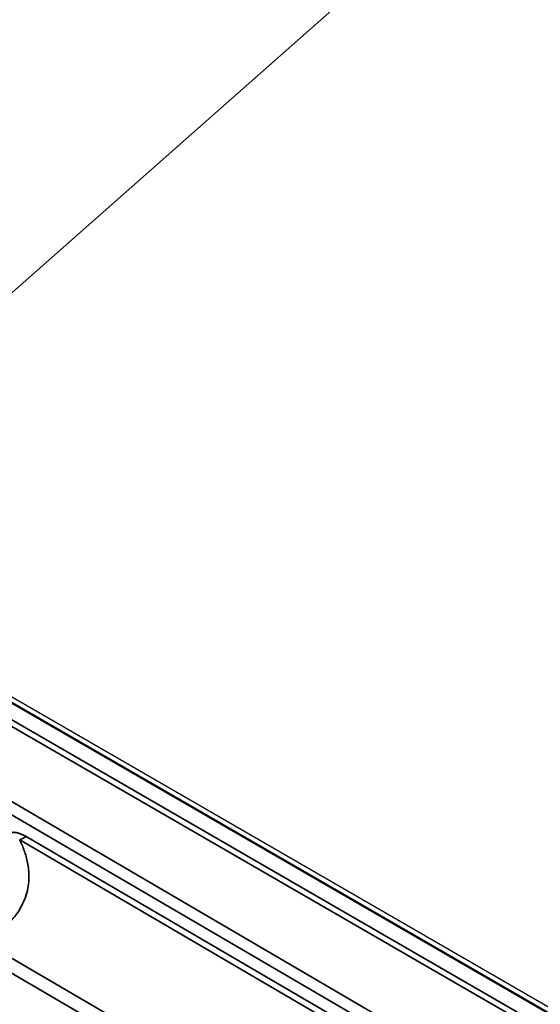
# Model space of a CAD drawing. Header units: millimetres. Extents: x -11430 to 11430, y -488 to 4365.
# Tile 11 of 95: x 2084 to 2116, y 1230 to 1291. Entities that reach past the tile are written whole.
import ezdxf

# ---------------------------------------------------------------- set-up
doc = ezdxf.new("R2010")
doc.units = ezdxf.units.MM
doc.header["$LTSCALE"] = 15
doc.layers.add('_Sichtbarkanten', color=7, linetype='Continuous', lineweight=25)
doc.layers.add('Sichtbar schmal (ISO)', color=7, linetype='Continuous', lineweight=35)

msp = doc.modelspace()

# ---------------------------------------------------------------- linework, layer by layer
at = {"layer": '_Sichtbarkanten'}
for p, q in [((2431.551, 1581.343), (2065.003, 1257.656)), ((2068.204, 1257.299), (2313.57, 1115.637)), ((2067.855, 1257.172), (2313.468, 1115.367))]:
    msp.add_line(p, q, dxfattribs=at)
at = {"layer": 'Sichtbar schmal (ISO)'}
for p, q in [((2066.847, 1256.642), (2312.447, 1114.845)), ((2313.343, 1115.355), (2067.73, 1257.16)), ((2312.27, 1114.542), (2066.67, 1256.34)), ((2066.67, 1251.763), (2158.458, 1198.204)), ((2158.104, 1197.599), (2066.315, 1251.159)), ((2142.26, 1205.579), (2083.69, 1239.749)), ((2142.663, 1205.785), (2084.093, 1239.955)), ((2129.34, 1205.487), (2081.771, 1233.238)), ((2128.533, 1205.021), (2080.964, 1232.772))]:
    msp.add_line(p, q, dxfattribs=at)
msp.add_ellipse((2084.112, 1244.027), major_axis=(2.52, 4.319), ratio=0.574319, start_param=3.815227, end_param=3.929594, dxfattribs=at)
msp.add_open_spline([(2084.093, 1239.955), (2084.066, 1239.971), (2084.013, 1240.001), (2083.937, 1240.041), (2083.862, 1240.076), (2083.79, 1240.108), (2083.72, 1240.136), (2083.652, 1240.16), (2083.586, 1240.18), (2083.521, 1240.196), (2083.457, 1240.209), (2083.396, 1240.217), (2083.338, 1240.221), (2083.283, 1240.222), (2083.23, 1240.218), (2083.177, 1240.211), (2083.123, 1240.199), (2083.067, 1240.18), (2083.01, 1240.154), (2082.956, 1240.121), (2082.906, 1240.083), (2082.874, 1240.054), (2082.859, 1240.038)], degree=3, dxfattribs=at)
msp.add_open_spline([(2083.187, 1234.773), (2083.325, 1234.923), (2083.579, 1235.239), (2083.888, 1235.767), (2084.108, 1236.331), (2084.232, 1236.891), (2084.273, 1237.416), (2084.252, 1237.895), (2084.188, 1238.328), (2084.094, 1238.722), (2083.978, 1239.082), (2083.846, 1239.419), (2083.744, 1239.64), (2083.69, 1239.749)], degree=3, knots=[0, 0, 0, 0, 0.0909091, 0.1818182, 0.2727273, 0.3636364, 0.4545455, 0.5454545, 0.6363636, 0.7272727, 0.8181818, 0.9090909, 0.9999999, 0.9999999, 0.9999999, 0.9999999], dxfattribs=at)

doc.saveas('drawing.dxf')
